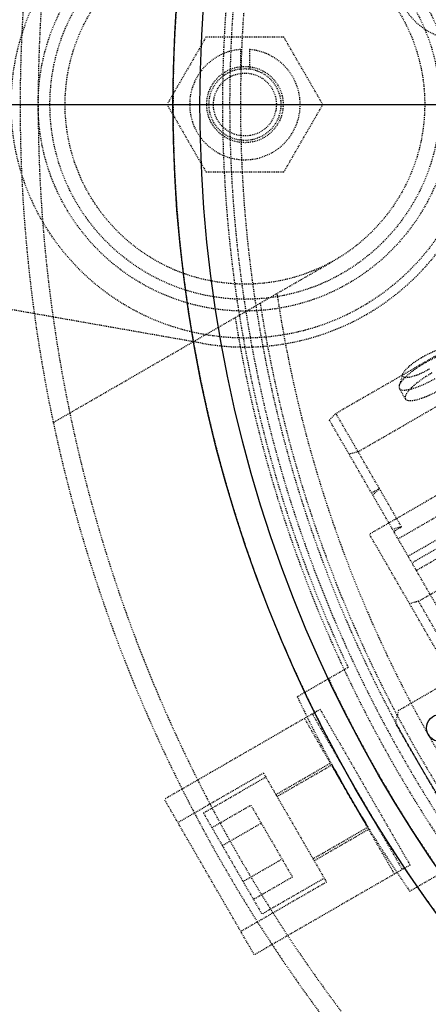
# Model space of a CAD drawing. Header units: millimetres. Extents: x -24622 to 2009, y -1603 to 2074.
# Tile 69 of 256: x -2404 to -2359, y 1605 to 1714. Entities that reach past the tile are written whole.
import ezdxf
from ezdxf.lldxf.tags import DXFTag

# ---------------------------------------------------------------- set-up
doc = ezdxf.new("R2010")
doc.units = ezdxf.units.MM
doc.linetypes.add('HIDDEN', pattern=[0.2, 0.1, -0.1])
doc.layers.add('02___PRT_ALL_AXES', color=7, linetype='Continuous')
doc.layers.add('DEFAULT_2', color=8, linetype='HIDDEN')
tags = doc.linetypes.add('CENTER', pattern=[2, 1.25, -0.25, 0.25, -0.25]).pattern_tags.tags
tags[10:11] = [DXFTag(74, 4), DXFTag(75, 0), DXFTag(340, '0'), DXFTag(46, 1.0), DXFTag(50, 0.0), DXFTag(44, 0.0), DXFTag(45, 0.0)]
tags[8:9] = [DXFTag(74, 4), DXFTag(75, 0), DXFTag(340, '0'), DXFTag(46, 1.0), DXFTag(50, 0.0), DXFTag(44, 0.0), DXFTag(45, 0.0)]
tags[6:7] = [DXFTag(74, 4), DXFTag(75, 0), DXFTag(340, '0'), DXFTag(46, 1.0), DXFTag(50, 0.0), DXFTag(44, 0.0), DXFTag(45, 0.0)]
tags[4:5] = [DXFTag(74, 4), DXFTag(75, 0), DXFTag(340, '0'), DXFTag(46, 1.0), DXFTag(50, 0.0), DXFTag(44, 0.0), DXFTag(45, 0.0)]
doc.dimstyles.new('副本 12', dxfattribs={"dimtxt": 12, "dimasz": 6, "dimexe": 1, "dimexo": 1.2, "dimgap": 2, "dimtad": 0, "dimtxsty": 'Standard', "dimblk": 'OPEN30', "dimcen": 0, "dimclrd": 5, "dimclre": 3, "dimclrt": 256, "dimadec": 0, "dimazin": 2, "dimtm": 1e-09, "dimtfac": 0.6, "dimtofl": 0, "dimtmove": 0, "dimatfit": 3, "dimldrblk": 'OPEN30', "dimfxl": 0, "dimtolj": 1, "dimarcsym": 0})

# ---------------------------------------------------------------- blocks, each defined once
blk = doc.blocks.new('_Open30')
at = {"color": 0, "linetype": 'ByBlock', "lineweight": -2}
for p, q in [((-1, 0.268), (0, 0)), ((0, 0), (-1, -0.268)), ((0, 0), (-1, 0))]:
    blk.add_line(p, q, dxfattribs=at)
blk = doc.blocks.new('*D125')
at = {"color": 5, "linetype": 'ByBlock', "lineweight": -2}
blk.add_line((-2407.35, 1521.23), (-2396.09, 1533.14), dxfattribs=at)
at = {"layer": 'Defpoints', "color": 0, "linetype": 'ByBlock'}
for p in [(-2076.07, 1871.88), (-2391.97, 1537.51)]:
    blk.add_point(p, dxfattribs=at)
at = {"color": 5, "linetype": 'ByBlock', "lineweight": -2, "xscale": 6, "yscale": 6, "zscale": 6, "rotation": 46.6275706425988}
blk.add_blockref('_Open30', (-2391.97, 1537.51), dxfattribs=at)
at = {"linetype": 'ByBlock', "insert": (-2423.14, 1504.51), "char_height": 12, "attachment_point": 5, "rotation": 46.6276}
blk.add_mtext('\\A1;∅460', dxfattribs=at)

msp = doc.modelspace()

# ---------------------------------------------------------------- linework, layer by layer
at = {"color": 1, "linetype": 'CENTER', "ltscale": 233.68}
msp.add_line((-2487.022, 1704.694), (-1981.022, 1704.694), dxfattribs=at)
at = {"color": 7, "linetype": 'Continuous'}
msp.add_circle((-2357.338, 1635.283), 1.5, dxfattribs=at)
for centre, radius, start, end in [((-2250.022, 1704.694), 214, 0, 180), ((-2234.022, 1704.694), 230, 180, 253.05895)]:
    msp.add_arc(centre, radius, start, end, dxfattribs=at)
for points, start_tangent, end_tangent in [([(-2367.39, 1627.694), (-2368.069, 1628.883), (-2368.657, 1629.932), (-2369.089, 1630.714), (-2369.316, 1631.131), (-2369.088, 1630.714), (-2368.657, 1629.932), (-2368.07, 1628.884), (-2367.39, 1627.694)], (-0.4990938, 0.8665479), (0.4990818, -0.8665549)), ([(-2367.39, 1627.694), (-2366.7, 1626.511), (-2366.086, 1625.477), (-2365.624, 1624.713), (-2365.377, 1624.308), (-2365.624, 1624.713), (-2366.086, 1625.478), (-2366.7, 1626.51), (-2367.39, 1627.694)], (0.5009056, -0.8655019), (-0.5009177, 0.8654949))]:
    msp.add_spline(points, degree=3, dxfattribs=dict(at, start_tangent=start_tangent, end_tangent=end_tangent))
at = {"layer": '02___PRT_ALL_AXES', "color": 7, "linetype": 'Continuous'}
for radius in [153, 150]:
    msp.add_circle((-2234.022, 1704.694), radius, dxfattribs=at)
at = {"layer": 'DEFAULT_2', "color": 8, "linetype": 'HIDDEN'}
for p, q in [((-2383.352, 1712.194), (-2387.682, 1704.694)), ((-2374.692, 1712.194), (-2383.352, 1712.194)), ((-2370.362, 1704.694), (-2374.692, 1712.194)), ((-2379.522, 1710.824), (-2379.522, 1708.663)), ((-2378.522, 1710.824), (-2378.522, 1708.663)), ((-2387.682, 1704.694), (-2383.352, 1697.194)), ((-2374.692, 1697.194), (-2370.362, 1704.694)), ((-2383.352, 1697.194), (-2374.692, 1697.194)), ((-2322.996, 1696.802), (-2368.896, 1670.302)), ((-2366.437, 1666.043), (-2320.538, 1692.543)), ((-2383.711, 1678.104), (-2439.064, 1687.864)), ((-2400.3, 1669.315), (-2369.022, 1687.373)), ((-2313.214, 1686.858), (-2365.176, 1656.858)), ((-2361.99, 1656.342), (-2314.359, 1683.842)), ((-2360.875, 1654.41), (-2313.244, 1681.91)), ((-2312.814, 1681.165), (-2360.445, 1653.665)), ((-2359.962, 1652.828), (-2312.331, 1680.328)), ((-2359.716, 1649.401), (-2309.486, 1678.401)), ((-2361.473, 1674.665), (-2361.859, 1673.407)), ((-2361.171, 1671.923), (-2361.847, 1673.094)), ((-2369.632, 1669.578), (-2368.896, 1670.302)), ((-2334.763, 1609.182), (-2369.632, 1669.578)), ((-2361.607, 1657.678), (-2368.896, 1670.302)), ((-2366.437, 1666.043), (-2367.432, 1665.767)), ((-2361.936, 1637.247), (-2313.438, 1665.247)), ((-2364.066, 1661.937), (-2364.932, 1661.437)), ((-2364.803, 1661.213), (-2364.066, 1661.937)), ((-2361.607, 1657.678), (-2362.603, 1657.402)), ((-2362.473, 1657.178), (-2361.607, 1657.678)), ((-2353.993, 1637.49), (-2365.176, 1656.858)), ((-2359.716, 1649.401), (-2360.711, 1649.125)), ((-2353.437, 1638.527), (-2359.716, 1649.401)), ((-2373.2, 1638.773), (-2367.551, 1642.035)), ((-2370.658, 1637.354), (-2387.978, 1627.354)), ((-2371.524, 1636.854), (-2361.524, 1619.534)), ((-2370.658, 1637.354), (-2360.658, 1620.034)), ((-2361.936, 1637.247), (-2362.302, 1635.881)), ((-2362.39, 1619.034), (-2372.39, 1636.354)), ((-2349.802, 1614.23), (-2362.302, 1635.881)), ((-2375.577, 1627.875), (-2369.515, 1631.375)), ((-2375.452, 1627.658), (-2369.346, 1631.183)), ((-2376.952, 1630.256), (-2386.478, 1624.756)), ((-2376.952, 1630.256), (-2369.952, 1618.132)), ((-2383.63, 1625.823), (-2376.702, 1629.823)), ((-2377.978, 1610.034), (-2387.978, 1627.354)), ((-2382.69, 1624.194), (-2378.36, 1626.694)), ((-2378.36, 1626.694), (-2373.741, 1618.694)), ((-2383.63, 1625.823), (-2377.13, 1614.565)), ((-2381.535, 1622.194), (-2377.205, 1624.694)), ((-2371.452, 1620.73), (-2365.346, 1624.255)), ((-2371.327, 1620.513), (-2365.265, 1624.013)), ((-2379.226, 1618.194), (-2374.896, 1620.694)), ((-2360.7, 1617.123), (-2355.051, 1620.384)), ((-2360.658, 1620.034), (-2377.978, 1610.034)), ((-2369.952, 1618.132), (-2379.478, 1612.632)), ((-2373.741, 1618.694), (-2378.071, 1616.194)), ((-2370.202, 1618.565), (-2377.13, 1614.565))]:
    msp.add_line(p, q, dxfattribs=at)
for radius in [26, 23, 21.688, 20, 4.25, 4, 3.5]:
    msp.add_circle((-2379.022, 1704.694), radius, dxfattribs=at)
for centre, radius, start, end in [((-2234.022, 1704.694), 170, 0, 264.59128), ((-2234.022, 1704.694), 168, 0, 180), ((-2234.022, 1704.694), 153, 0, 270), ((-2234.022, 1704.694), 147.5, 94.86141, 205.13859), ((-2234.022, 1704.694), 146.7, 91.17177, 268.43755), ((-2234.022, 1704.694), 145.5, 91.18131, 268.87661), ((-2379.022, 1704.694), 27, 260, 100), ((-2355.187, 1718.944), 7, 173.29235, 270), ((-2379.022, 1704.694), 6.15, 94.66334, 85.33666), ((-2234.022, 1704.694), 168, 180, 265.14158), ((-2234.022, 1704.694), 143, 188.4611, 291.5389), ((-2234.022, 1704.694), 145, 188.77326, 291.22731), ((-2234.022, 1704.694), 148, 189.22312, 290.77688), ((-2234.022, 1704.694), 150, 205.21981, 214.78019), ((-2234.022, 1704.694), 154, 205.34425, 214.65575)]:
    msp.add_arc(centre, radius, start, end, dxfattribs=at)
for points, start_tangent, end_tangent in [([(-2359.254, 1676.603), (-2358.406, 1677.046), (-2357.604, 1677.373), (-2356.936, 1677.549), (-2356.468, 1677.556)], (0.8660254, 0.5), (0.974775, -0.2231899)), ([(-2358.901, 1675.99), (-2357.768, 1676.582), (-2356.699, 1677.018), (-2355.807, 1677.252), (-2355.184, 1677.261)], (0.8660254, 0.5), (0.9746924, -0.2235504)), ([(-2358.901, 1675.99), (-2359.979, 1675.305), (-2360.891, 1674.598), (-2361.54, 1673.942), (-2361.859, 1673.407)], (-0.8660254, -0.5), (-0.293887, -0.9558402)), ([(-2361.473, 1674.666), (-2361.233, 1675.067), (-2360.746, 1675.559), (-2360.063, 1676.089), (-2359.254, 1676.603)], (0.2940966, 0.9557757), (0.8660254, 0.5)), ([(-2358.478, 1675.258), (-2359.081, 1674.934), (-2359.381, 1674.79), (-2359.674, 1674.661), (-2360.472, 1674.382), (-2361.082, 1674.286), (-2361.291, 1674.312), (-2361.429, 1674.385), (-2361.49, 1674.504), (-2361.473, 1674.666)], (-0.8660254, -0.5), (0.2940966, 0.9557757)), ([(-2361.847, 1673.094), (-2361.385, 1672.903), (-2360.976, 1672.933), (-2360.467, 1673.046), (-2359.878, 1673.237), (-2359.231, 1673.5), (-2357.866, 1674.197)], (0.5000004, -0.8660252), (0.8660254, 0.5)), ([(-2358.225, 1674.819), (-2359.511, 1673.985), (-2360.062, 1673.557), (-2360.522, 1673.142), (-2360.875, 1672.758), (-2361.105, 1672.418), (-2361.171, 1671.923)], (-0.8660254, -0.5), (0.5, -0.8660254)), ([(-2361.859, 1673.407), (-2361.88, 1673.316), (-2361.847, 1673.094)], (-0.293887, -0.9558402), (0.5000004, -0.8660252)), ([(-2361.171, 1671.923), (-2360.709, 1671.732), (-2360.3, 1671.762), (-2359.79, 1671.875), (-2359.201, 1672.066), (-2358.555, 1672.329), (-2357.189, 1673.026)], (0.5, -0.8660254), (0.8660254, 0.5))]:
    msp.add_spline(points, degree=3, dxfattribs=dict(at, start_tangent=start_tangent, end_tangent=end_tangent))

# ---------------------------------------------------------------- dimensions: what is measured, and where the dimension line sits
at = {"color": 5, "linetype": 'ByBlock'}
dim = msp.add_diameter_dim_2p(p1=(-2076.072, 1871.882), p2=(-2391.972, 1537.506), dimstyle='副本 12', dxfattribs=at)
dim.commit()
dim.dimension.update_dxf_attribs({"geometry": '*D125', "text_midpoint": (-2423.141, 1504.513), "dimtype": 163})

doc.saveas('drawing.dxf')
